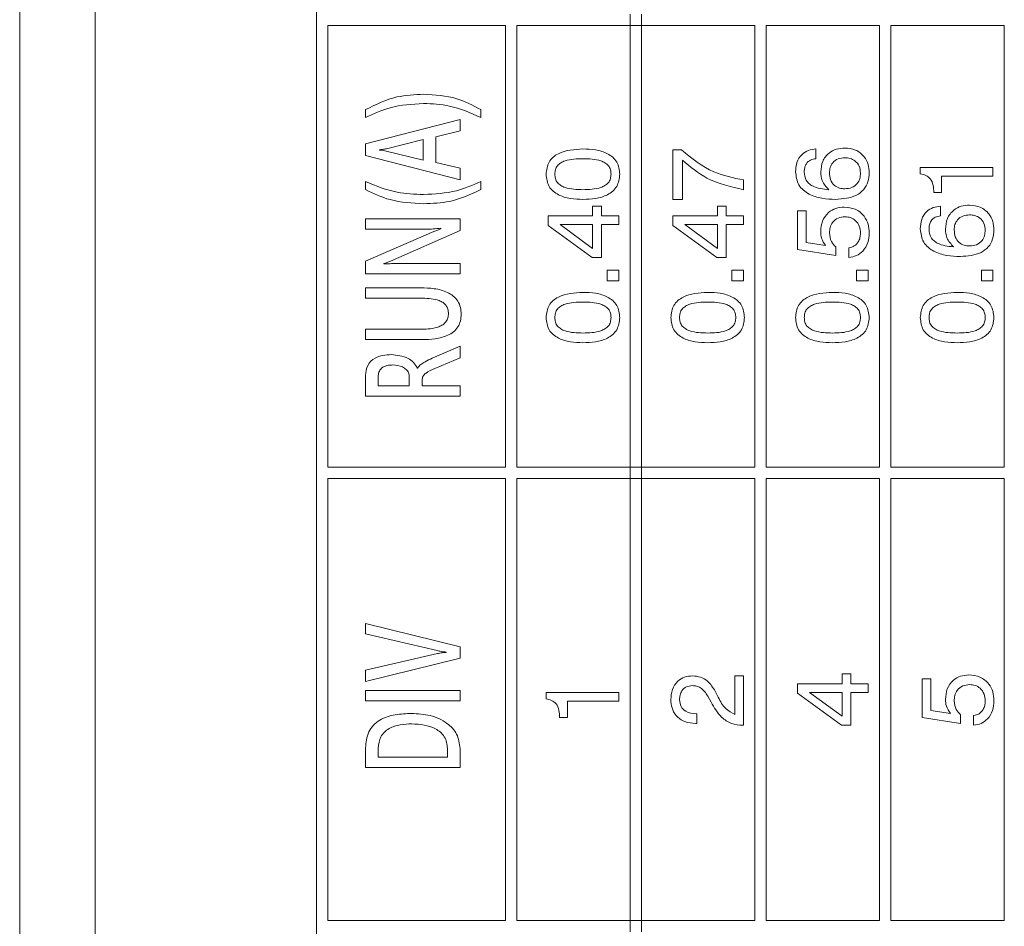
# Model space of a CAD drawing. Header units: millimetres. Extents: x 47 to 120.6, y 37.3 to 135.3.
# Tile 3 of 27: x 47 to 60, y 71.8 to 83.8. Entities that reach past the tile are written whole.
import ezdxf

# ---------------------------------------------------------------- set-up
doc = ezdxf.new("R2010")
doc.units = ezdxf.units.MM

msp = doc.modelspace()

# ---------------------------------------------------------------- linework, layer by layer
at = {"color": 7, "linetype": 'Continuous', "lineweight": 9}
for p, q in [((47.0018, 46.7915), (47.0018, 99.7915)), ((48.0018, 46.7915), (48.0018, 99.7915)), ((48.0018, 94.7915), (48.0018, 51.7915)), ((50.9268, 89.8665), (50.9268, 65.7165)), ((55.0768, 83.8665), (55.0768, 83.7165)), ((55.2268, 83.7165), (55.2268, 83.8665)), ((53.4268, 83.7165), (51.0768, 83.7165)), ((51.0768, 83.7165), (51.0768, 77.8665)), ((53.4268, 77.8665), (53.4268, 83.7165)), ((53.5768, 83.7165), (53.5768, 77.8665)), ((55.0768, 83.7165), (53.5768, 83.7165)), ((55.0768, 83.7165), (55.0768, 77.8665)), ((55.0768, 83.7165), (55.2268, 83.7165)), ((55.2268, 77.8665), (55.2268, 83.7165)), ((56.7268, 83.7165), (55.2268, 83.7165)), ((56.7268, 83.7165), (56.7268, 77.8665)), ((58.3768, 83.7165), (56.8768, 83.7165)), ((56.8768, 77.8665), (56.8768, 83.7165)), ((58.3768, 83.7165), (58.3768, 77.8665)), ((60.0268, 83.7165), (58.5268, 83.7165)), ((58.5268, 77.8665), (58.5268, 83.7165)), ((60.0268, 83.7165), (60.0268, 77.8665)), ((51.5768, 82.495), (51.5768, 82.6017)), ((53.1012, 82.6017), (53.1012, 82.495)), ((51.5768, 82.1482), (52.8268, 82.4721)), ((52.8268, 82.4721), (52.8268, 82.3197)), ((52.8268, 82.3197), (52.5067, 82.2401)), ((52.339, 82.2044), (51.8529, 82.0839)), ((52.339, 81.9324), (52.339, 82.2044)), ((52.5067, 82.2401), (52.5067, 81.9)), ((51.5768, 81.9958), (51.5768, 82.1482)), ((51.7598, 82.0703), (51.7598, 82.0665)), ((55.641, 82.0671), (55.7575, 82.0671)), ((55.641, 81.4133), (55.641, 82.0671)), ((57.5345, 82.08), (57.5345, 81.9518)), ((52.8268, 81.6718), (51.5768, 81.9958)), ((51.8512, 82.0525), (52.339, 81.9324)), ((55.7692, 81.9303), (55.7692, 81.4133)), ((52.5067, 81.9), (52.8268, 81.8243)), ((52.8268, 81.8243), (52.8268, 81.6718)), ((58.9153, 81.75), (58.9153, 81.8364)), ((58.9153, 81.8364), (59.8768, 81.8364)), ((59.8768, 81.8364), (59.8768, 81.721)), ((56.5768, 81.6697), (56.5768, 81.5415)), ((59.1974, 81.721), (59.1974, 81.503)), ((59.8768, 81.721), (59.1974, 81.721)), ((51.5768, 81.5423), (51.5768, 81.649)), ((53.1012, 81.649), (53.1012, 81.5423)), ((55.7692, 81.4133), (55.641, 81.4133)), ((59.1974, 81.503), (59.0948, 81.503)), ((54.5807, 81.3235), (54.6961, 81.3235)), ((54.5807, 81.1953), (54.5807, 81.3235)), ((54.6961, 81.3235), (54.6961, 81.1953)), ((56.2307, 81.3235), (56.3461, 81.3235)), ((56.2307, 81.1953), (56.2307, 81.3235)), ((56.3461, 81.3235), (56.3461, 81.1953)), ((59.1845, 81.3235), (59.1845, 81.1953)), ((51.5768, 81.0202), (51.5768, 81.1573)), ((51.5768, 81.1573), (52.8268, 81.1573)), ((52.8268, 81.1573), (52.8268, 81.0011)), ((53.991, 81.1953), (54.5807, 81.1953)), ((53.991, 81.0683), (53.991, 81.1953)), ((54.6961, 81.1953), (54.9268, 81.1953)), ((54.9268, 81.1953), (54.9268, 81.08)), ((55.641, 81.1953), (56.2307, 81.1953)), ((55.641, 81.0683), (55.641, 81.1953)), ((56.3461, 81.1953), (56.5768, 81.1953)), ((56.5768, 81.1953), (56.5768, 81.08)), ((57.291, 81.2608), (57.4063, 81.2608)), ((57.291, 80.748), (57.291, 81.2608)), ((57.4063, 81.2608), (57.4063, 80.8404)), ((52.3919, 81.0202), (51.5768, 81.0202)), ((52.5713, 81.0235), (52.5713, 81.033)), ((54.5739, 80.6441), (53.991, 81.0683)), ((54.5807, 81.08), (54.1514, 81.08)), ((54.1514, 81.08), (54.5807, 80.7645)), ((54.5807, 80.7645), (54.5807, 81.08)), ((54.9268, 81.08), (54.6961, 81.08)), ((54.6961, 81.08), (54.6961, 80.6441)), ((56.2239, 80.6441), (55.641, 81.0683)), ((56.2307, 81.08), (55.8014, 81.08)), ((55.8014, 81.08), (56.2307, 80.7645)), ((56.2307, 80.7645), (56.2307, 81.08)), ((56.3461, 81.08), (56.3461, 80.6441)), ((56.5768, 81.08), (56.3461, 81.08)), ((51.5768, 80.5933), (52.4817, 80.9863)), ((52.8268, 81.0011), (51.9084, 80.5957)), ((57.4063, 80.8404), (57.6633, 80.8015)), ((57.799, 80.7831), (57.799, 80.6697)), ((57.9712, 80.6441), (57.9712, 80.7723)), ((54.6961, 80.6441), (54.5739, 80.6441)), ((56.3461, 80.6441), (56.2239, 80.6441)), ((57.799, 80.6697), (57.291, 80.748)), ((51.5768, 80.4256), (51.5768, 80.5933)), ((51.8208, 80.5628), (51.8208, 80.5595)), ((52.0025, 80.5628), (52.8268, 80.5628)), ((52.8268, 80.5628), (52.8268, 80.4256)), ((52.8268, 80.4256), (51.5768, 80.4256)), ((54.773, 80.4774), (54.9268, 80.4774)), ((54.773, 80.3364), (54.773, 80.4774)), ((54.9268, 80.4774), (54.9268, 80.3364)), ((56.423, 80.4774), (56.5768, 80.4774)), ((56.423, 80.3364), (56.423, 80.4774)), ((56.5768, 80.4774), (56.5768, 80.3364)), ((58.073, 80.3364), (58.073, 80.4774)), ((58.073, 80.4774), (58.2268, 80.4774)), ((58.2268, 80.4774), (58.2268, 80.3364)), ((59.723, 80.4774), (59.8768, 80.4774)), ((59.723, 80.3364), (59.723, 80.4774)), ((59.8768, 80.4774), (59.8768, 80.3364)), ((51.5768, 80.1055), (51.5768, 80.2427)), ((51.5768, 80.2427), (52.3055, 80.2427)), ((54.9268, 80.3364), (54.773, 80.3364)), ((56.5768, 80.3364), (56.423, 80.3364)), ((58.2268, 80.3364), (58.073, 80.3364)), ((59.8768, 80.3364), (59.723, 80.3364)), ((52.3317, 80.1055), (51.5768, 80.1055)), ((51.5768, 79.6939), (52.3195, 79.6939)), ((51.5768, 79.5567), (51.5768, 79.6939)), ((52.3231, 79.5567), (51.5768, 79.5567)), ((52.4581, 79.3095), (52.8268, 79.4691)), ((52.8268, 79.4691), (52.8268, 79.3166)), ((52.8268, 79.3166), (52.4932, 79.1745)), ((51.5768, 78.8098), (51.5768, 79.0811)), ((51.7445, 79.0649), (51.7445, 78.947)), ((52.1561, 78.947), (52.1561, 79.0627)), ((52.2607, 79.1795), (52.2638, 79.1795)), ((51.7445, 78.947), (52.1561, 78.947)), ((52.3238, 79.0203), (52.3238, 78.947)), ((52.3238, 78.947), (52.8268, 78.947)), ((52.8268, 78.947), (52.8268, 78.8098)), ((52.8268, 78.8098), (51.5768, 78.8098)), ((51.0768, 77.8665), (53.4268, 77.8665)), ((53.5768, 77.8665), (55.0768, 77.8665)), ((55.0768, 77.8665), (55.0768, 77.7165)), ((55.2268, 77.8665), (55.0768, 77.8665)), ((55.2268, 77.8665), (56.7268, 77.8665)), ((55.2268, 77.7165), (55.2268, 77.8665)), ((56.8768, 77.8665), (58.3768, 77.8665)), ((58.5268, 77.8665), (60.0268, 77.8665)), ((53.4268, 77.7165), (51.0768, 77.7165)), ((51.0768, 77.7165), (51.0768, 71.8665)), ((53.4268, 71.8665), (53.4268, 77.7165)), ((53.5768, 77.7165), (53.5768, 71.8665)), ((55.0768, 77.7165), (53.5768, 77.7165)), ((55.0768, 77.7165), (55.0768, 71.8665)), ((55.0768, 77.7165), (55.2268, 77.7165)), ((55.2268, 71.8665), (55.2268, 77.7165)), ((56.7268, 77.7165), (55.2268, 77.7165)), ((56.7268, 77.7165), (56.7268, 71.8665)), ((56.8768, 71.8665), (56.8768, 77.7165)), ((58.3768, 77.7165), (56.8768, 77.7165)), ((58.3768, 77.7165), (58.3768, 71.8665)), ((60.0268, 77.7165), (58.5268, 77.7165)), ((58.5268, 71.8665), (58.5268, 77.7165)), ((60.0268, 77.7165), (60.0268, 71.8665)), ((51.5768, 75.8014), (52.8268, 75.4927)), ((51.5768, 75.6642), (51.5768, 75.8014)), ((52.5258, 75.4403), (51.5768, 75.6642)), ((52.6439, 75.4177), (52.6439, 75.4205)), ((52.8268, 75.4927), (52.8268, 75.3403)), ((51.5768, 75.184), (52.5274, 75.4005)), ((52.8268, 75.3403), (51.5768, 75.0316)), ((51.5768, 75.0316), (51.5768, 75.184)), ((56.4615, 75.1056), (56.5768, 75.1056)), ((56.4615, 74.5968), (56.4615, 75.1056)), ((56.5768, 75.1056), (56.5768, 74.4518)), ((57.8807, 75.1312), (57.9961, 75.1312)), ((57.8807, 75.003), (57.8807, 75.1312)), ((57.9961, 75.1312), (57.9961, 75.003)), ((58.941, 74.5557), (58.941, 75.0685)), ((58.941, 75.0685), (59.0563, 75.0685)), ((59.0563, 75.0685), (59.0563, 74.6481)), ((51.5768, 74.9134), (52.8268, 74.9134)), ((51.5768, 74.7763), (51.5768, 74.9134)), ((52.8268, 74.9134), (52.8268, 74.7763)), ((56.2022, 74.9027), (56.2435, 74.8229)), ((57.291, 75.003), (57.8807, 75.003)), ((57.291, 74.876), (57.291, 75.003)), ((57.9961, 75.003), (58.2268, 75.003)), ((58.2268, 75.003), (58.2268, 74.8876)), ((52.8268, 74.7763), (51.5768, 74.7763)), ((53.9653, 74.8876), (54.9268, 74.8876)), ((53.9653, 74.8013), (53.9653, 74.8876)), ((54.2474, 74.7723), (54.2474, 74.5543)), ((54.9268, 74.7723), (54.2474, 74.7723)), ((54.9268, 74.8876), (54.9268, 74.7723)), ((56.1482, 74.7594), (56.1035, 74.8394)), ((57.8739, 74.4518), (57.291, 74.876)), ((57.8807, 74.8876), (57.4514, 74.8876)), ((57.4514, 74.8876), (57.8807, 74.5721)), ((57.8807, 74.5721), (57.8807, 74.8876)), ((58.2268, 74.8876), (57.9961, 74.8876)), ((57.9961, 74.8876), (57.9961, 74.4518)), ((59.0563, 74.6481), (59.3133, 74.6092)), ((54.2474, 74.5543), (54.1448, 74.5543)), ((55.9502, 74.6056), (55.9615, 74.6056)), ((55.9615, 74.6056), (55.9615, 74.4774)), ((59.449, 74.4774), (58.941, 74.5557)), ((59.449, 74.5908), (59.449, 74.4774)), ((59.6212, 74.4518), (59.6212, 74.58)), ((55.9615, 74.4774), (55.9448, 74.4774)), ((56.5768, 74.4518), (56.569, 74.4518)), ((57.9961, 74.4518), (57.8739, 74.4518)), ((51.5768, 73.8921), (51.5768, 74.1532)), ((51.7445, 74.1496), (51.7445, 74.0293)), ((52.6592, 74.0293), (52.6592, 74.1462)), ((52.8268, 74.1465), (52.8268, 73.8921)), ((51.7445, 74.0293), (52.6592, 74.0293)), ((52.8268, 73.8921), (51.5768, 73.8921)), ((51.0768, 71.8665), (53.4268, 71.8665)), ((53.5768, 71.8665), (55.0768, 71.8665)), ((55.0768, 71.8665), (55.0768, 71.7165)), ((55.2268, 71.8665), (55.0768, 71.8665)), ((55.2268, 71.8665), (56.7268, 71.8665)), ((55.2268, 71.7165), (55.2268, 71.8665)), ((56.8768, 71.8665), (58.3768, 71.8665)), ((58.5268, 71.8665), (60.0268, 71.8665))]:
    msp.add_line(p, q, dxfattribs=at)
for points, knots in [([(51.5768, 82.6017), (51.7128, 82.6685), (51.9558, 82.7879), (52.2254, 82.7989), (52.3443, 82.8037)], [0, 0, 0, 0, 0.5592314, 1, 1, 1, 1]), ([(52.3443, 82.8037), (52.4943, 82.7962), (52.762, 82.7828), (52.9976, 82.657), (53.1012, 82.6017)], [0, 0, 0, 0, 0.5601082, 1, 1, 1, 1]), ([(52.3436, 82.6817), (52.1935, 82.6735), (51.9256, 82.6588), (51.6834, 82.5451), (51.5768, 82.495)], [0, 0, 0, 0, 0.5598961, 1, 1, 1, 1]), ([(53.1012, 82.495), (52.9661, 82.5565), (52.7245, 82.6665), (52.4601, 82.6771), (52.3436, 82.6817)], [0, 0, 0, 0, 0.5593829, 1, 1, 1, 1]), ([(51.8529, 82.0839), (51.8356, 82.0806), (51.8048, 82.0747), (51.7735, 82.0716), (51.7598, 82.0703)], [0, 0, 0, 0, 0.5599012, 1, 1, 1, 1]), ([(51.7598, 82.0665), (51.777, 82.0648), (51.8078, 82.0619), (51.838, 82.0553), (51.8512, 82.0525)], [0, 0, 0, 0, 0.56004239, 1, 1, 1, 1]), ([(53.9653, 81.7456), (53.9719, 81.8021), (53.9819, 81.8872), (54.056, 81.9737), (54.1964, 82.0665), (54.3393, 82.074), (54.4535, 82.08)], [0, 0, 0, 0, 0.2491408, 0.3747236, 0.5004751, 1, 1, 1, 1]), ([(54.4535, 82.08), (54.5091, 82.078), (54.6202, 82.0742), (54.7567, 82.0353), (54.8497, 81.9735), (54.9237, 81.8869), (54.9333, 81.802), (54.9397, 81.7456)], [0, 0, 0, 0, 0.2509024, 0.5010903, 0.6264171, 0.7516133, 1, 1, 1, 1]), ([(55.7575, 82.0671), (55.8936, 81.9566), (56.1367, 81.7592), (56.4423, 81.6971), (56.5768, 81.6697)], [0, 0, 0, 0, 0.5595515, 1, 1, 1, 1]), ([(57.2653, 81.7775), (57.268, 81.8201), (57.2733, 81.9051), (57.3388, 82.01), (57.435, 82.0669), (57.5013, 82.0756), (57.5345, 82.08)], [0, 0, 0, 0, 0.2805095, 0.5593885, 0.7793586, 1, 1, 1, 1]), ([(57.5986, 81.7765), (57.6029, 81.824), (57.6114, 81.9188), (57.6964, 82.0271), (57.8056, 82.0854), (57.8799, 82.0903), (57.9172, 82.0928)], [0, 0, 0, 0, 0.2799912, 0.5591453, 0.7792912, 1, 1, 1, 1]), ([(57.9172, 82.0928), (57.9659, 82.0883), (58.0633, 82.0792), (58.1731, 81.9904), (58.232, 81.8781), (58.2371, 81.8018), (58.2397, 81.7637)], [0, 0, 0, 0, 0.2799029, 0.5591026, 0.7792861, 1, 1, 1, 1]), ([(54.4535, 81.9518), (54.3726, 81.9499), (54.2714, 81.9475), (54.16, 81.9008), (54.1133, 81.8616), (54.0847, 81.8068), (54.082, 81.7667), (54.0807, 81.7466)], [0, 0, 0, 0, 0.4999047, 0.6251667, 0.7500876, 0.8748731, 1, 1, 1, 1]), ([(54.8243, 81.7466), (54.823, 81.7666), (54.8204, 81.8066), (54.7923, 81.8614), (54.7458, 81.9006), (54.6351, 81.9477), (54.5342, 81.9499), (54.4535, 81.9518)], [0, 0, 0, 0, 0.1251067, 0.2499673, 0.374902, 0.5001477, 1, 1, 1, 1]), ([(56.5768, 81.5415), (56.4088, 81.5794), (56.1083, 81.6472), (55.8729, 81.8437), (55.7692, 81.9303)], [0, 0, 0, 0, 0.55931309, 1, 1, 1, 1]), ([(57.5345, 81.9518), (57.51, 81.9478), (57.4612, 81.9398), (57.4071, 81.8921), (57.3834, 81.8323), (57.3816, 81.7936), (57.3807, 81.7743)], [0, 0, 0, 0, 0.2802594, 0.5587919, 0.7790854, 1, 1, 1, 1]), ([(57.9166, 81.9646), (57.8865, 81.9621), (57.8266, 81.9573), (57.7568, 81.9056), (57.719, 81.8369), (57.7157, 81.79), (57.714, 81.7665)], [0, 0, 0, 0, 0.28026939, 0.55927611, 0.7793435, 1, 1, 1, 1]), ([(58.1243, 81.7622), (58.1215, 81.793), (58.1159, 81.8544), (58.0597, 81.9234), (57.9887, 81.96), (57.9406, 81.963), (57.9166, 81.9646)], [0, 0, 0, 0, 0.27995101, 0.55903838, 0.77923907, 1, 1, 1, 1]), ([(54.4535, 81.4133), (54.3979, 81.4151), (54.2867, 81.4188), (54.1501, 81.4573), (54.0566, 81.5184), (53.982, 81.6044), (53.972, 81.6892), (53.9653, 81.7456)], [0, 0, 0, 0, 0.2509482, 0.5012394, 0.6265864, 0.7517607, 1, 1, 1, 1]), ([(54.0807, 81.7466), (54.0821, 81.7266), (54.0848, 81.6865), (54.1136, 81.6319), (54.1604, 81.5929), (54.2714, 81.5456), (54.3726, 81.5433), (54.4535, 81.5415)], [0, 0, 0, 0, 0.1250804, 0.2498714, 0.3747952, 0.5000499, 1, 1, 1, 1]), ([(54.4535, 81.5415), (54.5341, 81.5433), (54.6349, 81.5456), (54.7454, 81.5931), (54.7918, 81.6322), (54.8203, 81.6867), (54.8229, 81.7266), (54.8243, 81.7466)], [0, 0, 0, 0, 0.4998945, 0.6251522, 0.7500763, 0.8748793, 1, 1, 1, 1]), ([(54.9397, 81.7456), (54.9332, 81.6893), (54.9234, 81.6046), (54.849, 81.5188), (54.7561, 81.4573), (54.6198, 81.4188), (54.509, 81.4151), (54.4535, 81.4133)], [0, 0, 0, 0, 0.2483258, 0.3735033, 0.4988302, 0.7490819, 1, 1, 1, 1]), ([(57.7952, 81.4133), (57.7348, 81.4155), (57.6144, 81.42), (57.467, 81.4647), (57.3668, 81.5323), (57.2851, 81.6247), (57.2732, 81.7165), (57.2653, 81.7775)], [0, 0, 0, 0, 0.2509316, 0.5012316, 0.6266319, 0.7518729, 1, 1, 1, 1]), ([(57.3807, 81.7743), (57.3851, 81.7363), (57.3917, 81.6793), (57.4415, 81.6214), (57.5351, 81.5584), (57.6303, 81.549), (57.7064, 81.5415)], [0, 0, 0, 0, 0.24894131, 0.37441007, 0.50002958, 1, 1, 1, 1]), ([(57.7064, 81.5415), (57.6714, 81.5788), (57.6086, 81.6457), (57.6017, 81.7364), (57.5986, 81.7765)], [0, 0, 0, 0, 0.55841545, 1, 1, 1, 1]), ([(57.714, 81.7665), (57.7162, 81.7351), (57.7206, 81.6726), (57.7716, 81.5972), (57.8441, 81.5582), (57.8932, 81.5549), (57.9178, 81.5533)], [0, 0, 0, 0, 0.2805061, 0.5592555, 0.7792755, 1, 1, 1, 1]), ([(58.2397, 81.7637), (58.237, 81.7235), (58.2315, 81.6434), (58.171, 81.5353), (58.028, 81.4291), (57.8911, 81.4198), (57.7952, 81.4133)], [0, 0, 0, 0, 0.187308, 0.3739974, 0.5609717, 1, 1, 1, 1]), ([(57.9178, 81.5533), (57.949, 81.5559), (58.0112, 81.5611), (58.0828, 81.6166), (58.1197, 81.689), (58.1227, 81.7378), (58.1243, 81.7622)], [0, 0, 0, 0, 0.2801461, 0.5590178, 0.7792268, 1, 1, 1, 1]), ([(59.0948, 81.503), (59.0932, 81.5349), (59.0901, 81.5984), (59.0571, 81.6842), (58.9898, 81.7369), (58.9402, 81.7456), (58.9153, 81.75)], [0, 0, 0, 0, 0.2810561, 0.5603187, 0.7796488, 1, 1, 1, 1]), ([(51.5768, 81.649), (51.7147, 81.5924), (51.9611, 81.4914), (52.2266, 81.4817), (52.3436, 81.4775)], [0, 0, 0, 0, 0.5594883, 1, 1, 1, 1]), ([(52.3443, 81.3555), (52.1938, 81.3628), (51.9252, 81.3759), (51.6833, 81.4914), (51.5768, 81.5423)], [0, 0, 0, 0, 0.5600288, 1, 1, 1, 1]), ([(52.3436, 81.4775), (52.491, 81.4845), (52.7544, 81.4972), (52.9952, 81.6026), (53.1012, 81.649)], [0, 0, 0, 0, 0.5599683, 1, 1, 1, 1]), ([(53.1012, 81.5423), (52.9665, 81.4797), (52.7256, 81.3679), (52.461, 81.3593), (52.3443, 81.3555)], [0, 0, 0, 0, 0.5590979, 1, 1, 1, 1]), ([(57.5986, 80.9858), (57.6024, 81.0334), (57.6098, 81.1283), (57.6893, 81.2405), (57.7971, 81.3027), (57.8716, 81.3081), (57.9089, 81.3107)], [0, 0, 0, 0, 0.2803281, 0.559443, 0.7794421, 1, 1, 1, 1]), ([(57.9089, 81.3107), (57.9593, 81.3059), (58.0598, 81.2964), (58.1725, 81.2036), (58.232, 81.0871), (58.2371, 81.0084), (58.2397, 80.969)], [0, 0, 0, 0, 0.2798531, 0.5589856, 0.7792398, 1, 1, 1, 1]), ([(58.9153, 81.0211), (58.918, 81.0637), (58.9233, 81.1487), (58.9888, 81.2535), (59.085, 81.3105), (59.1513, 81.3192), (59.1845, 81.3235)], [0, 0, 0, 0, 0.2805095, 0.5593885, 0.7793586, 1, 1, 1, 1]), ([(59.2486, 81.0201), (59.2529, 81.0676), (59.2614, 81.1624), (59.3464, 81.2707), (59.4556, 81.329), (59.5299, 81.3339), (59.5672, 81.3364)], [0, 0, 0, 0, 0.2799912, 0.5591453, 0.7792912, 1, 1, 1, 1]), ([(59.5672, 81.3364), (59.6159, 81.3319), (59.7133, 81.3228), (59.8231, 81.234), (59.882, 81.1217), (59.8871, 81.0454), (59.8897, 81.0072)], [0, 0, 0, 0, 0.2799029, 0.5591026, 0.7792861, 1, 1, 1, 1]), ([(57.9196, 81.1825), (57.8879, 81.1798), (57.8246, 81.1743), (57.753, 81.116), (57.7184, 81.0414), (57.7155, 80.9919), (57.714, 80.9672)], [0, 0, 0, 0, 0.2800468, 0.5588924, 0.7791575, 1, 1, 1, 1]), ([(58.1243, 80.9658), (58.1218, 80.9973), (58.117, 81.0603), (58.0646, 81.1346), (57.9937, 81.177), (57.9443, 81.1807), (57.9196, 81.1825)], [0, 0, 0, 0, 0.28028037, 0.55952786, 0.77947268, 1, 1, 1, 1]), ([(59.1845, 81.1953), (59.16, 81.1914), (59.1112, 81.1834), (59.0571, 81.1356), (59.0334, 81.0758), (59.0316, 81.0372), (59.0307, 81.0179)], [0, 0, 0, 0, 0.2802594, 0.5587919, 0.7790854, 1, 1, 1, 1]), ([(59.5666, 81.2082), (59.5365, 81.2057), (59.4766, 81.2009), (59.4068, 81.1491), (59.369, 81.0805), (59.3657, 81.0336), (59.364, 81.01)], [0, 0, 0, 0, 0.28026939, 0.55927611, 0.7793435, 1, 1, 1, 1]), ([(59.7743, 81.0058), (59.7715, 81.0366), (59.7659, 81.0979), (59.7097, 81.167), (59.6387, 81.2036), (59.5906, 81.2066), (59.5666, 81.2082)], [0, 0, 0, 0, 0.279951, 0.5590384, 0.7792391, 1, 1, 1, 1]), ([(52.5713, 81.033), (52.538, 81.0285), (52.4784, 81.0204), (52.4184, 81.0202), (52.3919, 81.0202)], [0, 0, 0, 0, 0.55974453, 1, 1, 1, 1]), ([(52.4817, 80.9863), (52.4983, 80.9935), (52.528, 81.0064), (52.558, 81.0183), (52.5713, 81.0235)], [0, 0, 0, 0, 0.5600139, 1, 1, 1, 1]), ([(59.4452, 80.6569), (59.3848, 80.6591), (59.2644, 80.6636), (59.117, 80.7083), (59.0168, 80.7759), (58.9351, 80.8683), (58.9232, 80.9601), (58.9153, 81.0211)], [0, 0, 0, 0, 0.2509316, 0.5012316, 0.6266319, 0.7518729, 1, 1, 1, 1]), ([(59.0307, 81.0179), (59.0351, 80.9799), (59.0417, 80.9229), (59.0915, 80.865), (59.1851, 80.802), (59.2803, 80.7926), (59.3564, 80.7851)], [0, 0, 0, 0, 0.2489413, 0.3744101, 0.5000296, 1, 1, 1, 1]), ([(59.3564, 80.7851), (59.3214, 80.8224), (59.2586, 80.8893), (59.2517, 80.98), (59.2486, 81.0201)], [0, 0, 0, 0, 0.5584155, 1, 1, 1, 1]), ([(57.6633, 80.8015), (57.6421, 80.8328), (57.604, 80.8889), (57.6003, 80.9561), (57.5986, 80.9858)], [0, 0, 0, 0, 0.5587675, 1, 1, 1, 1]), ([(57.714, 80.9672), (57.7185, 80.9272), (57.7266, 80.8558), (57.7768, 80.8053), (57.799, 80.7831)], [0, 0, 0, 0, 0.5591829, 1, 1, 1, 1]), ([(58.2397, 80.969), (58.2365, 80.9252), (58.2302, 80.8378), (58.165, 80.7308), (58.0732, 80.6619), (58.0052, 80.65), (57.9712, 80.6441)], [0, 0, 0, 0, 0.2803378, 0.559784, 0.7797246, 1, 1, 1, 1]), ([(57.9712, 80.7723), (57.996, 80.7787), (58.0454, 80.7916), (58.0961, 80.845), (58.1208, 80.906), (58.1231, 80.9458), (58.1243, 80.9658)], [0, 0, 0, 0, 0.2796828, 0.5589423, 0.7792775, 1, 1, 1, 1]), ([(59.364, 81.01), (59.3662, 80.9787), (59.3706, 80.9162), (59.4216, 80.8408), (59.4941, 80.8018), (59.5432, 80.7985), (59.5678, 80.7969)], [0, 0, 0, 0, 0.2805061, 0.5592555, 0.7792755, 1, 1, 1, 1]), ([(59.8897, 81.0072), (59.887, 80.9671), (59.8815, 80.8869), (59.821, 80.7789), (59.678, 80.6727), (59.5411, 80.6634), (59.4452, 80.6569)], [0, 0, 0, 0, 0.187308, 0.3739974, 0.5609717, 1, 1, 1, 1]), ([(59.5678, 80.7969), (59.599, 80.7995), (59.6612, 80.8047), (59.7328, 80.8602), (59.7697, 80.9326), (59.7727, 80.9814), (59.7743, 81.0058)], [0, 0, 0, 0, 0.2801461, 0.5590178, 0.7792268, 1, 1, 1, 1]), ([(51.9084, 80.5957), (51.8923, 80.5888), (51.8636, 80.5765), (51.8338, 80.567), (51.8208, 80.5628)], [0, 0, 0, 0, 0.5600308, 1, 1, 1, 1]), ([(51.8208, 80.5595), (51.8547, 80.5607), (51.9152, 80.5628), (51.9758, 80.5628), (52.0025, 80.5628)], [0, 0, 0, 0, 0.5599699, 1, 1, 1, 1]), ([(52.3055, 80.2427), (52.3659, 80.2408), (52.4866, 80.2371), (52.6355, 80.1998), (52.7402, 80.1374), (52.8013, 80.0687), (52.8371, 79.9834), (52.8404, 79.9229), (52.8421, 79.8926)], [0, 0, 0, 0, 0.2503995, 0.5002082, 0.6252298, 0.7500683, 0.8749237, 1, 1, 1, 1]), ([(52.6744, 79.9028), (52.6732, 79.9216), (52.6707, 79.959), (52.6446, 80.0102), (52.6031, 80.0489), (52.5022, 80.0994), (52.4074, 80.1028), (52.3317, 80.1055)], [0, 0, 0, 0, 0.1252046, 0.25021915, 0.37524182, 0.5005929, 1, 1, 1, 1]), ([(53.9653, 79.8482), (53.9719, 79.9047), (53.9819, 79.9897), (54.056, 80.0763), (54.1964, 80.1691), (54.3393, 80.1766), (54.4535, 80.1825)], [0, 0, 0, 0, 0.2491408, 0.3747236, 0.5004751, 1, 1, 1, 1]), ([(54.4535, 80.1825), (54.5091, 80.1806), (54.6202, 80.1768), (54.7567, 80.1379), (54.8497, 80.0761), (54.9237, 79.9895), (54.9333, 79.9046), (54.9397, 79.8482)], [0, 0, 0, 0, 0.2509024, 0.5010903, 0.6264171, 0.7516133, 1, 1, 1, 1]), ([(55.6153, 79.8482), (55.6219, 79.9047), (55.6319, 79.9897), (55.706, 80.0763), (55.8464, 80.1691), (55.9893, 80.1766), (56.1035, 80.1825)], [0, 0, 0, 0, 0.2491408, 0.3747236, 0.5004751, 1, 1, 1, 1]), ([(56.1035, 80.1825), (56.1591, 80.1806), (56.2702, 80.1768), (56.4067, 80.1379), (56.4997, 80.0761), (56.5737, 79.9895), (56.5833, 79.9046), (56.5897, 79.8482)], [0, 0, 0, 0, 0.2509024, 0.5010903, 0.6264171, 0.7516133, 1, 1, 1, 1]), ([(57.2653, 79.8482), (57.2719, 79.9047), (57.2819, 79.9897), (57.356, 80.0763), (57.4964, 80.1691), (57.6393, 80.1766), (57.7535, 80.1825)], [0, 0, 0, 0, 0.2491408, 0.3747236, 0.5004751, 1, 1, 1, 1]), ([(57.7535, 80.1825), (57.8091, 80.1806), (57.9202, 80.1768), (58.0567, 80.1379), (58.1497, 80.0761), (58.2237, 79.9895), (58.2333, 79.9046), (58.2397, 79.8482)], [0, 0, 0, 0, 0.2509024, 0.5010903, 0.6264171, 0.7516133, 1, 1, 1, 1]), ([(58.9153, 79.8482), (58.9219, 79.9047), (58.9319, 79.9897), (59.006, 80.0763), (59.1464, 80.1691), (59.2893, 80.1766), (59.4035, 80.1825)], [0, 0, 0, 0, 0.2491408, 0.3747236, 0.5004751, 1, 1, 1, 1]), ([(59.4035, 80.1825), (59.4591, 80.1806), (59.5702, 80.1768), (59.7067, 80.1379), (59.7997, 80.0761), (59.8737, 79.9895), (59.8833, 79.9046), (59.8897, 79.8482)], [0, 0, 0, 0, 0.2509024, 0.5010903, 0.6264171, 0.7516133, 1, 1, 1, 1]), ([(54.4535, 80.0543), (54.3726, 80.0524), (54.2714, 80.0501), (54.16, 80.0034), (54.1133, 79.9641), (54.0847, 79.9093), (54.082, 79.8693), (54.0807, 79.8492)], [0, 0, 0, 0, 0.4999047, 0.6251667, 0.7500876, 0.8748731, 1, 1, 1, 1]), ([(54.8243, 79.8492), (54.823, 79.8692), (54.8204, 79.9091), (54.7923, 79.9639), (54.7458, 80.0031), (54.6351, 80.0503), (54.5342, 80.0525), (54.4535, 80.0543)], [0, 0, 0, 0, 0.1251067, 0.2499673, 0.374902, 0.5001477, 1, 1, 1, 1]), ([(56.1035, 80.0543), (56.0226, 80.0524), (55.9214, 80.0501), (55.81, 80.0034), (55.7633, 79.9641), (55.7347, 79.9093), (55.732, 79.8693), (55.7307, 79.8492)], [0, 0, 0, 0, 0.4999047, 0.6251667, 0.7500876, 0.8748731, 1, 1, 1, 1]), ([(56.4743, 79.8492), (56.473, 79.8692), (56.4704, 79.9091), (56.4423, 79.9639), (56.3958, 80.0031), (56.2851, 80.0503), (56.1842, 80.0525), (56.1035, 80.0543)], [0, 0, 0, 0, 0.1251067, 0.2499673, 0.374902, 0.5001477, 1, 1, 1, 1]), ([(57.7535, 80.0543), (57.6726, 80.0524), (57.5714, 80.0501), (57.46, 80.0034), (57.4133, 79.9641), (57.3847, 79.9093), (57.382, 79.8693), (57.3807, 79.8492)], [0, 0, 0, 0, 0.4999047, 0.62516668, 0.75008761, 0.87487309, 1, 1, 1, 1]), ([(58.1243, 79.8492), (58.123, 79.8692), (58.1204, 79.9091), (58.0923, 79.9639), (58.0458, 80.0031), (57.9351, 80.0503), (57.8342, 80.0525), (57.7535, 80.0543)], [0, 0, 0, 0, 0.1251067, 0.2499673, 0.374902, 0.5001477, 1, 1, 1, 1]), ([(59.4035, 80.0543), (59.3226, 80.0524), (59.2214, 80.0501), (59.11, 80.0034), (59.0633, 79.9641), (59.0347, 79.9093), (59.032, 79.8693), (59.0307, 79.8492)], [0, 0, 0, 0, 0.4999047, 0.6251667, 0.7500876, 0.8748731, 1, 1, 1, 1]), ([(59.7743, 79.8492), (59.773, 79.8692), (59.7704, 79.9091), (59.7423, 79.9639), (59.6958, 80.0031), (59.5851, 80.0503), (59.4842, 80.0525), (59.4035, 80.0543)], [0, 0, 0, 0, 0.1251067, 0.24996733, 0.37490196, 0.50014773, 1, 1, 1, 1]), ([(52.3195, 79.6939), (52.3978, 79.6967), (52.4957, 79.7003), (52.6004, 79.752), (52.6432, 79.792), (52.6707, 79.8447), (52.6732, 79.8834), (52.6744, 79.9028)], [0, 0, 0, 0, 0.499435, 0.6247873, 0.7498992, 0.8748014, 1, 1, 1, 1]), ([(52.8421, 79.8926), (52.8404, 79.8634), (52.837, 79.805), (52.8024, 79.7228), (52.7426, 79.6572), (52.6415, 79.5975), (52.4977, 79.5622), (52.3813, 79.5586), (52.3231, 79.5567)], [0, 0, 0, 0, 0.1250555, 0.2499039, 0.3747385, 0.4998037, 0.7496092, 1, 1, 1, 1]), ([(54.4535, 79.5159), (54.3979, 79.5177), (54.2867, 79.5214), (54.1501, 79.5599), (54.0566, 79.621), (53.982, 79.707), (53.972, 79.7918), (53.9653, 79.8482)], [0, 0, 0, 0, 0.2509482, 0.5012394, 0.6265864, 0.7517607, 1, 1, 1, 1]), ([(54.0807, 79.8492), (54.0821, 79.8291), (54.0848, 79.7891), (54.1136, 79.7345), (54.1604, 79.6955), (54.2714, 79.6482), (54.3726, 79.6459), (54.4535, 79.6441)], [0, 0, 0, 0, 0.1250804, 0.2498714, 0.3747952, 0.5000499, 1, 1, 1, 1]), ([(54.4535, 79.6441), (54.5341, 79.6459), (54.6349, 79.6481), (54.7454, 79.6957), (54.7918, 79.7348), (54.8203, 79.7893), (54.8229, 79.8292), (54.8243, 79.8492)], [0, 0, 0, 0, 0.49989455, 0.62515216, 0.75007635, 0.87487929, 1, 1, 1, 1]), ([(54.9397, 79.8482), (54.9332, 79.7919), (54.9234, 79.7072), (54.849, 79.6214), (54.7561, 79.5599), (54.6198, 79.5214), (54.509, 79.5177), (54.4535, 79.5159)], [0, 0, 0, 0, 0.2483258, 0.3735033, 0.4988302, 0.7490819, 1, 1, 1, 1]), ([(56.1035, 79.5159), (56.0479, 79.5177), (55.9367, 79.5214), (55.8001, 79.5599), (55.7066, 79.621), (55.632, 79.707), (55.622, 79.7918), (55.6153, 79.8482)], [0, 0, 0, 0, 0.2509482, 0.5012394, 0.6265864, 0.7517607, 1, 1, 1, 1]), ([(55.7307, 79.8492), (55.7321, 79.8291), (55.7348, 79.7891), (55.7636, 79.7345), (55.8104, 79.6955), (55.9214, 79.6482), (56.0226, 79.6459), (56.1035, 79.6441)], [0, 0, 0, 0, 0.1250804, 0.2498714, 0.3747952, 0.5000499, 1, 1, 1, 1]), ([(56.1035, 79.6441), (56.1841, 79.6459), (56.2849, 79.6481), (56.3954, 79.6957), (56.4418, 79.7348), (56.4703, 79.7893), (56.4729, 79.8292), (56.4743, 79.8492)], [0, 0, 0, 0, 0.4998945, 0.6251522, 0.7500763, 0.8748793, 1, 1, 1, 1]), ([(56.5897, 79.8482), (56.5832, 79.7919), (56.5734, 79.7072), (56.499, 79.6214), (56.4061, 79.5599), (56.2698, 79.5214), (56.159, 79.5177), (56.1035, 79.5159)], [0, 0, 0, 0, 0.2483258, 0.3735033, 0.4988302, 0.7490819, 1, 1, 1, 1]), ([(57.7535, 79.5159), (57.6979, 79.5177), (57.5867, 79.5214), (57.4501, 79.5599), (57.3566, 79.621), (57.282, 79.707), (57.272, 79.7918), (57.2653, 79.8482)], [0, 0, 0, 0, 0.2509482, 0.5012394, 0.6265864, 0.7517607, 1, 1, 1, 1]), ([(57.3807, 79.8492), (57.3821, 79.8291), (57.3848, 79.7891), (57.4136, 79.7345), (57.4604, 79.6955), (57.5714, 79.6482), (57.6726, 79.6459), (57.7535, 79.6441)], [0, 0, 0, 0, 0.12508042, 0.24987136, 0.37479518, 0.50004988, 1, 1, 1, 1]), ([(57.7535, 79.6441), (57.8341, 79.6459), (57.9349, 79.6481), (58.0454, 79.6957), (58.0918, 79.7348), (58.1203, 79.7893), (58.1229, 79.8292), (58.1243, 79.8492)], [0, 0, 0, 0, 0.4998945, 0.6251522, 0.7500763, 0.8748793, 1, 1, 1, 1]), ([(58.2397, 79.8482), (58.2332, 79.7919), (58.2234, 79.7072), (58.149, 79.6214), (58.0561, 79.5599), (57.9198, 79.5214), (57.809, 79.5177), (57.7535, 79.5159)], [0, 0, 0, 0, 0.2483258, 0.3735033, 0.4988302, 0.7490819, 1, 1, 1, 1]), ([(59.4035, 79.5159), (59.3479, 79.5177), (59.2367, 79.5214), (59.1001, 79.5599), (59.0066, 79.621), (58.932, 79.707), (58.922, 79.7918), (58.9153, 79.8482)], [0, 0, 0, 0, 0.2509482, 0.5012394, 0.6265864, 0.7517607, 1, 1, 1, 1]), ([(59.0307, 79.8492), (59.0321, 79.8291), (59.0348, 79.7891), (59.0636, 79.7345), (59.1104, 79.6955), (59.2214, 79.6482), (59.3226, 79.6459), (59.4035, 79.6441)], [0, 0, 0, 0, 0.1250804, 0.2498714, 0.3747952, 0.5000499, 1, 1, 1, 1]), ([(59.4035, 79.6441), (59.4841, 79.6459), (59.5849, 79.6481), (59.6954, 79.6957), (59.7418, 79.7348), (59.7703, 79.7893), (59.7729, 79.8292), (59.7743, 79.8492)], [0, 0, 0, 0, 0.49989455, 0.62515216, 0.75007635, 0.87487929, 1, 1, 1, 1]), ([(59.8897, 79.8482), (59.8832, 79.7919), (59.8734, 79.7072), (59.799, 79.6214), (59.7061, 79.5599), (59.5698, 79.5214), (59.459, 79.5177), (59.4035, 79.5159)], [0, 0, 0, 0, 0.2483258, 0.3735033, 0.4988302, 0.7490819, 1, 1, 1, 1]), ([(51.5768, 79.0811), (51.5817, 79.128), (51.5913, 79.2218), (51.7213, 79.3445), (51.8423, 79.3532), (51.9163, 79.3586)], [0, 0, 0, 0, 0.2803684, 0.5596872, 1, 1, 1, 1]), ([(51.9163, 79.3586), (51.9936, 79.351), (52.1015, 79.3404), (52.2164, 79.259), (52.2459, 79.206), (52.2607, 79.1795)], [0, 0, 0, 0, 0.5585507, 0.7794482, 1, 1, 1, 1]), ([(51.9384, 79.2214), (51.9119, 79.2203), (51.859, 79.218), (51.7882, 79.1875), (51.7488, 79.1277), (51.746, 79.0859), (51.7445, 79.0649)], [0, 0, 0, 0, 0.2812637, 0.5603993, 0.7795285, 1, 1, 1, 1]), ([(52.1561, 79.0627), (52.1543, 79.0816), (52.1507, 79.1193), (52.1151, 79.1655), (52.0468, 79.2115), (51.9831, 79.2173), (51.9384, 79.2214)], [0, 0, 0, 0, 0.1867589, 0.3733342, 0.5607794, 1, 1, 1, 1]), ([(52.2638, 79.1795), (52.2778, 79.1966), (52.3059, 79.2311), (52.3751, 79.2712), (52.4266, 79.295), (52.4581, 79.3095)], [0, 0, 0, 0, 0.2785252, 0.5590466, 1, 1, 1, 1]), ([(52.4932, 79.1745), (52.4516, 79.1566), (52.3938, 79.1318), (52.3323, 79.0741), (52.3266, 79.0382), (52.3238, 79.0203)], [0, 0, 0, 0, 0.5613943, 0.7812836, 1, 1, 1, 1]), ([(52.6439, 75.4205), (52.6217, 75.423), (52.5819, 75.4273), (52.5429, 75.4363), (52.5258, 75.4403)], [0, 0, 0, 0, 0.5599201, 1, 1, 1, 1]), ([(52.5274, 75.4005), (52.549, 75.4049), (52.5875, 75.4128), (52.6267, 75.4162), (52.6439, 75.4177)], [0, 0, 0, 0, 0.55988243, 1, 1, 1, 1]), ([(55.6153, 74.7935), (55.6186, 74.8382), (55.6252, 74.9273), (55.6958, 75.0347), (55.7952, 75.0972), (55.8653, 75.1028), (55.9004, 75.1056)], [0, 0, 0, 0, 0.2804405, 0.5596806, 0.7795919, 1, 1, 1, 1]), ([(55.9004, 75.1056), (55.9364, 75.1027), (56.0083, 75.097), (56.123, 75.0302), (56.1722, 74.951), (56.2022, 74.9027)], [0, 0, 0, 0, 0.2802912, 0.560216, 1, 1, 1, 1]), ([(59.2486, 74.7935), (59.2524, 74.8411), (59.2598, 74.936), (59.3393, 75.0482), (59.4471, 75.1104), (59.5216, 75.1158), (59.5589, 75.1184)], [0, 0, 0, 0, 0.2803281, 0.559443, 0.7794421, 1, 1, 1, 1]), ([(59.5589, 75.1184), (59.6093, 75.1136), (59.7098, 75.104), (59.8225, 75.0113), (59.882, 74.8948), (59.8871, 74.8161), (59.8897, 74.7767)], [0, 0, 0, 0, 0.2798531, 0.5589856, 0.7792398, 1, 1, 1, 1]), ([(55.8994, 74.9774), (55.8726, 74.9746), (55.8192, 74.9691), (55.7619, 74.9163), (55.7341, 74.8531), (55.7318, 74.8114), (55.7307, 74.7905)], [0, 0, 0, 0, 0.2796101, 0.558548, 0.779048, 1, 1, 1, 1]), ([(56.1035, 74.8394), (56.0761, 74.8807), (56.0379, 74.9383), (55.9566, 74.9736), (55.9184, 74.9761), (55.8994, 74.9774)], [0, 0, 0, 0, 0.5581266, 0.7790134, 1, 1, 1, 1]), ([(59.5696, 74.9902), (59.5379, 74.9875), (59.4746, 74.982), (59.403, 74.9237), (59.3684, 74.8491), (59.3655, 74.7996), (59.364, 74.7749)], [0, 0, 0, 0, 0.2800468, 0.5588924, 0.77915754, 1, 1, 1, 1]), ([(59.7743, 74.7735), (59.7718, 74.805), (59.767, 74.868), (59.7146, 74.9423), (59.6437, 74.9847), (59.5943, 74.9884), (59.5696, 74.9902)], [0, 0, 0, 0, 0.2802804, 0.5595279, 0.7794727, 1, 1, 1, 1]), ([(54.1448, 74.5543), (54.1432, 74.5862), (54.1401, 74.6497), (54.1071, 74.7354), (54.0398, 74.7882), (53.9902, 74.7969), (53.9653, 74.8013)], [0, 0, 0, 0, 0.2810561, 0.5603187, 0.7796488, 1, 1, 1, 1]), ([(55.9448, 74.4774), (55.8963, 74.4809), (55.7996, 74.4879), (55.684, 74.5681), (55.6229, 74.6795), (55.6178, 74.7555), (55.6153, 74.7935)], [0, 0, 0, 0, 0.2804511, 0.5593623, 0.779308, 1, 1, 1, 1]), ([(55.7307, 74.7905), (55.7339, 74.7599), (55.7404, 74.6989), (55.8231, 74.6171), (55.902, 74.61), (55.9502, 74.6056)], [0, 0, 0, 0, 0.280567, 0.5602644, 1, 1, 1, 1]), ([(56.2435, 74.8229), (56.2719, 74.7678), (56.3223, 74.6699), (56.4191, 74.619), (56.4615, 74.5968)], [0, 0, 0, 0, 0.5626058, 1, 1, 1, 1]), ([(59.3133, 74.6092), (59.2921, 74.6405), (59.254, 74.6965), (59.2503, 74.7638), (59.2486, 74.7935)], [0, 0, 0, 0, 0.5587675, 1, 1, 1, 1]), ([(59.364, 74.7749), (59.3685, 74.7349), (59.3766, 74.6635), (59.4268, 74.613), (59.449, 74.5908)], [0, 0, 0, 0, 0.5591829, 1, 1, 1, 1]), ([(59.8897, 74.7767), (59.8865, 74.7329), (59.8802, 74.6455), (59.815, 74.5385), (59.7232, 74.4696), (59.6552, 74.4577), (59.6212, 74.4518)], [0, 0, 0, 0, 0.28033783, 0.55978396, 0.7797246, 1, 1, 1, 1]), ([(59.6212, 74.58), (59.646, 74.5864), (59.6954, 74.5993), (59.7461, 74.6527), (59.7708, 74.7137), (59.7731, 74.7535), (59.7743, 74.7735)], [0, 0, 0, 0, 0.2796828, 0.5589423, 0.7792775, 1, 1, 1, 1]), ([(56.569, 74.4518), (56.517, 74.4557), (56.413, 74.4636), (56.2553, 74.5729), (56.1889, 74.6886), (56.1482, 74.7594)], [0, 0, 0, 0, 0.2799963, 0.5591981, 1, 1, 1, 1]), ([(51.5768, 74.1532), (51.5834, 74.2262), (51.5932, 74.3361), (51.678, 74.4566), (51.7931, 74.5456), (51.9698, 74.6009), (52.1139, 74.606), (52.1861, 74.6086)], [0, 0, 0, 0, 0.2490246, 0.3741613, 0.4993767, 0.749239, 1, 1, 1, 1]), ([(52.1861, 74.6086), (52.2688, 74.6044), (52.4339, 74.5961), (52.6468, 74.5006), (52.8013, 74.3421), (52.8183, 74.2117), (52.8268, 74.1465)], [0, 0, 0, 0, 0.2810835, 0.561034, 0.78074, 1, 1, 1, 1]), ([(52.1902, 74.4714), (52.1383, 74.4695), (52.0347, 74.4657), (51.9081, 74.4258), (51.8237, 74.3646), (51.7586, 74.281), (51.7502, 74.2021), (51.7445, 74.1496)], [0, 0, 0, 0, 0.250849, 0.5009017, 0.6262158, 0.7513765, 1, 1, 1, 1]), ([(52.6592, 74.1462), (52.6575, 74.173), (52.6542, 74.2266), (52.6112, 74.3261), (52.4625, 74.4534), (52.2991, 74.4642), (52.1902, 74.4714)], [0, 0, 0, 0, 0.1257809, 0.2514449, 0.500907, 1, 1, 1, 1])]:
    msp.add_open_spline(points, degree=3, knots=knots, dxfattribs=at)

doc.saveas('drawing.dxf')
